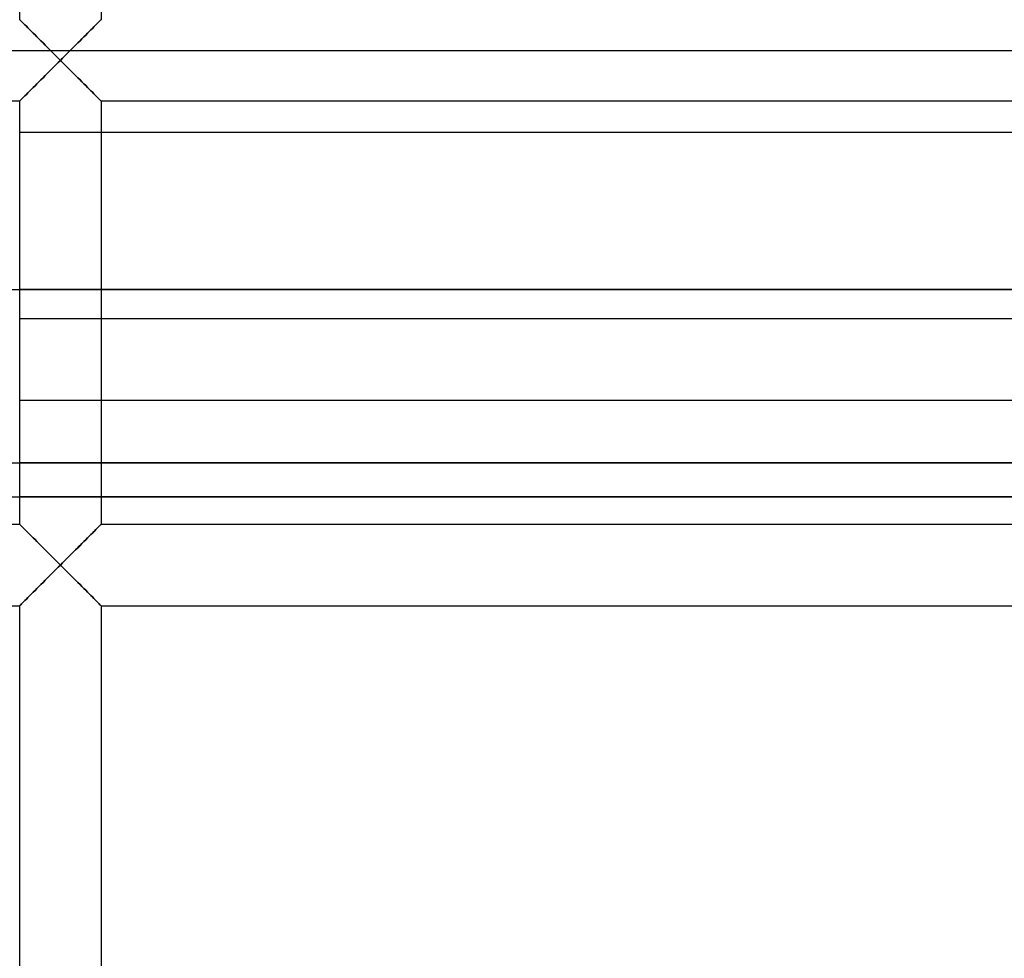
# Model space of a CAD drawing. Header units: millimetres. Extents: x -250 to 250, y -102 to 110.
# Tile 14 of 22: x -1 to 27, y 32 to 59. Entities that reach past the tile are written whole.
import ezdxf

# ---------------------------------------------------------------- set-up
doc = ezdxf.new("R2010")
doc.units = ezdxf.units.MM
doc.layers.add('HIDDEN', color=7, linetype='Continuous')
doc.layers.add('THICK', color=7, linetype='Continuous')

msp = doc.modelspace()

# ---------------------------------------------------------------- linework, layer by layer
at = {"layer": 'HIDDEN'}
for p, q in [((-1.157, 58.757), (-1.16, 58.76)), ((-1.16, 58.76), (-1.16, 58.76)), ((-1.16, 58.76), (-1.16, 58.76)), ((-1.16, 58.76), (-1.16, 58.76)), ((-1.16, 58.76), (-1.16, 58.76)), ((-1.16, 58.76), (-1.16, 58.76)), ((-1.16, 58.76), (-1.16, 58.76)), ((-1.16, 58.76), (-1.156, 58.757)), ((-1.156, 58.757), (-1.16, 58.76)), ((-1.16, 58.76), (-1.16, 58.76)), ((-1.16, 58.76), (-1.16, 58.76)), ((-1.16, 58.76), (-1.16, 58.76)), ((-1.16, 58.76), (-1.16, 58.76)), ((-1.16, 58.76), (-1.16, 58.76)), ((-1.16, 58.76), (-1.16, 58.76)), ((-1.148, 58.748), (-1.157, 58.757)), ((-1.156, 58.757), (-1.146, 58.747)), ((-1.146, 58.747), (-1.156, 58.757)), ((-1.134, 58.734), (-1.148, 58.748)), ((-1.146, 58.747), (-1.13, 58.731)), ((-1.13, 58.731), (-1.146, 58.747)), ((-1.115, 58.714), (-1.134, 58.734)), ((-1.13, 58.731), (-1.108, 58.708)), ((-1.108, 58.708), (-1.13, 58.731)), ((-1.091, 58.69), (-1.115, 58.714)), ((-1.108, 58.708), (-1.08, 58.681)), ((-1.08, 58.681), (-1.108, 58.708)), ((1.08, 58.681), (1.108, 58.708)), ((1.108, 58.708), (1.08, 58.681)), ((1.115, 58.714), (1.091, 58.69)), ((1.108, 58.708), (1.13, 58.731)), ((1.13, 58.731), (1.108, 58.708)), ((1.134, 58.734), (1.115, 58.714)), ((1.13, 58.731), (1.146, 58.747)), ((1.146, 58.747), (1.13, 58.731)), ((1.148, 58.748), (1.134, 58.734)), ((1.146, 58.747), (1.156, 58.757)), ((1.156, 58.757), (1.146, 58.747)), ((1.157, 58.757), (1.148, 58.748)), ((1.156, 58.757), (1.16, 58.76)), ((1.16, 58.76), (1.156, 58.757)), ((1.16, 58.76), (1.157, 58.757)), ((1.16, 58.76), (1.16, 58.76)), ((1.16, 58.76), (1.16, 58.76)), ((1.16, 58.76), (1.16, 58.76)), ((1.16, 58.76), (1.16, 58.76)), ((1.16, 58.76), (1.16, 58.76)), ((1.16, 58.76), (1.16, 58.76)), ((1.16, 58.76), (1.16, 58.76)), ((1.16, 58.76), (1.16, 58.76)), ((1.16, 58.76), (1.16, 58.76)), ((1.16, 58.76), (1.16, 58.76)), ((1.16, 58.76), (1.16, 58.76)), ((1.16, 58.76), (1.16, 58.76)), ((-1.062, 58.661), (-1.091, 58.69)), ((-1.08, 58.681), (-1.047, 58.648)), ((-1.047, 58.648), (-1.08, 58.681)), ((-1.03, 58.629), (-1.062, 58.661)), ((-1.047, 58.648), (-1.01, 58.612)), ((-1.01, 58.612), (-1.047, 58.648)), ((-0.994, 58.593), (-1.03, 58.629)), ((-1.01, 58.612), (-0.97, 58.571)), ((-0.97, 58.571), (-1.01, 58.612)), ((-0.955, 58.553), (-0.994, 58.593)), ((-0.97, 58.571), (-0.925, 58.527)), ((-0.925, 58.527), (-0.97, 58.571)), ((-0.913, 58.511), (-0.955, 58.553)), ((-0.925, 58.527), (-0.878, 58.48)), ((-0.878, 58.48), (-0.925, 58.527)), ((-0.868, 58.467), (-0.913, 58.511)), ((-0.878, 58.48), (-0.829, 58.43)), ((-0.829, 58.43), (-0.878, 58.48)), ((-0.822, 58.42), (-0.868, 58.467)), ((-0.829, 58.43), (-0.777, 58.378)), ((-0.777, 58.378), (-0.829, 58.43)), ((-0.773, 58.372), (-0.822, 58.42)), ((0.822, 58.42), (0.773, 58.372)), ((0.777, 58.378), (0.829, 58.43)), ((0.829, 58.43), (0.777, 58.378)), ((0.868, 58.467), (0.822, 58.42)), ((0.829, 58.43), (0.878, 58.48)), ((0.878, 58.48), (0.829, 58.43)), ((0.913, 58.511), (0.868, 58.467)), ((0.878, 58.48), (0.925, 58.527)), ((0.925, 58.527), (0.878, 58.48)), ((0.955, 58.553), (0.913, 58.511)), ((0.925, 58.527), (0.97, 58.571)), ((0.97, 58.571), (0.925, 58.527)), ((0.994, 58.593), (0.955, 58.553)), ((0.97, 58.571), (1.01, 58.612)), ((1.01, 58.612), (0.97, 58.571)), ((1.03, 58.629), (0.994, 58.593)), ((1.01, 58.612), (1.047, 58.648)), ((1.047, 58.648), (1.01, 58.612)), ((1.062, 58.661), (1.03, 58.629)), ((1.047, 58.648), (1.08, 58.681)), ((1.08, 58.681), (1.047, 58.648)), ((1.091, 58.69), (1.062, 58.661)), ((-0.777, 58.378), (-0.723, 58.325)), ((-0.723, 58.325), (-0.777, 58.378)), ((-0.723, 58.321), (-0.773, 58.372)), ((-0.723, 58.325), (-0.668, 58.269)), ((-0.668, 58.269), (-0.723, 58.325)), ((-0.671, 58.269), (-0.723, 58.321)), ((-0.617, 58.215), (-0.671, 58.269)), ((-0.668, 58.269), (-0.611, 58.212)), ((-0.611, 58.212), (-0.668, 58.269)), ((-0.561, 58.16), (-0.617, 58.215)), ((-0.611, 58.212), (-0.553, 58.154)), ((-0.553, 58.154), (-0.611, 58.212)), ((-0.503, 58.102), (-0.561, 58.16)), ((-0.553, 58.154), (-0.494, 58.095)), ((-0.494, 58.095), (-0.553, 58.154)), ((0.494, 58.095), (0.553, 58.154)), ((0.553, 58.154), (0.494, 58.095)), ((0.561, 58.16), (0.503, 58.102)), ((0.553, 58.154), (0.611, 58.212)), ((0.611, 58.212), (0.553, 58.154)), ((0.617, 58.215), (0.561, 58.16)), ((0.611, 58.212), (0.668, 58.269)), ((0.668, 58.269), (0.611, 58.212)), ((0.671, 58.269), (0.617, 58.215)), ((0.668, 58.269), (0.723, 58.325)), ((0.723, 58.325), (0.668, 58.269)), ((0.723, 58.321), (0.671, 58.269)), ((0.723, 58.325), (0.777, 58.378)), ((0.777, 58.378), (0.723, 58.325)), ((0.773, 58.372), (0.723, 58.321)), ((65.867, 57.867), (-65.867, 57.867)), ((-0.444, 58.043), (-0.503, 58.102)), ((-0.494, 58.095), (-0.434, 58.035)), ((-0.434, 58.035), (-0.494, 58.095)), ((-0.383, 57.982), (-0.444, 58.043)), ((-0.434, 58.035), (-0.373, 57.974)), ((-0.373, 57.974), (-0.434, 58.035)), ((-0.321, 57.921), (-0.383, 57.982)), ((-0.373, 57.974), (-0.312, 57.912)), ((-0.312, 57.912), (-0.373, 57.974)), ((-0.258, 57.858), (-0.321, 57.921)), ((-0.312, 57.912), (-0.25, 57.851)), ((-0.25, 57.851), (-0.312, 57.912)), ((-0.194, 57.794), (-0.258, 57.858)), ((0.258, 57.858), (0.194, 57.794)), ((0.25, 57.851), (0.312, 57.912)), ((0.312, 57.912), (0.25, 57.851)), ((0.321, 57.921), (0.258, 57.858)), ((0.312, 57.912), (0.373, 57.974)), ((0.373, 57.974), (0.312, 57.912)), ((0.383, 57.982), (0.321, 57.921)), ((0.373, 57.974), (0.434, 58.035)), ((0.434, 58.035), (0.373, 57.974)), ((0.444, 58.043), (0.383, 57.982)), ((0.434, 58.035), (0.494, 58.095)), ((0.494, 58.095), (0.434, 58.035)), ((0.503, 58.102), (0.444, 58.043)), ((-0.25, 57.851), (-0.188, 57.788)), ((-0.188, 57.788), (-0.25, 57.851)), ((-0.13, 57.729), (-0.194, 57.794)), ((-0.188, 57.788), (-0.125, 57.726)), ((-0.125, 57.726), (-0.188, 57.788)), ((-0.065, 57.665), (-0.13, 57.729)), ((-0.125, 57.726), (-0.063, 57.663)), ((-0.063, 57.663), (-0.125, 57.726)), ((0, 57.6), (-0.065, 57.665)), ((-0.065, 57.535), (0, 57.6)), ((-0.063, 57.663), (0, 57.6)), ((0, 57.6), (-0.063, 57.663)), ((0, 57.6), (-0.063, 57.537)), ((-0.063, 57.537), (0, 57.6)), ((0.065, 57.665), (0, 57.6)), ((0, 57.6), (0.063, 57.663)), ((0.063, 57.663), (0, 57.6)), ((0, 57.6), (0.065, 57.535)), ((0.063, 57.537), (0, 57.6)), ((0, 57.6), (0.063, 57.537)), ((0.063, 57.663), (0.125, 57.726)), ((0.125, 57.726), (0.063, 57.663)), ((0.13, 57.729), (0.065, 57.665)), ((0.125, 57.726), (0.188, 57.788)), ((0.188, 57.788), (0.125, 57.726)), ((0.194, 57.794), (0.13, 57.729)), ((0.188, 57.788), (0.25, 57.851)), ((0.25, 57.851), (0.188, 57.788)), ((-0.321, 57.279), (-0.258, 57.342)), ((-0.25, 57.349), (-0.312, 57.288)), ((-0.312, 57.288), (-0.25, 57.349)), ((-0.258, 57.342), (-0.194, 57.406)), ((-0.188, 57.412), (-0.25, 57.349)), ((-0.25, 57.349), (-0.188, 57.412)), ((-0.194, 57.406), (-0.13, 57.471)), ((-0.125, 57.474), (-0.188, 57.412)), ((-0.188, 57.412), (-0.125, 57.474)), ((-0.13, 57.471), (-0.065, 57.535)), ((-0.063, 57.537), (-0.125, 57.474)), ((-0.125, 57.474), (-0.063, 57.537)), ((0.125, 57.474), (0.063, 57.537)), ((0.063, 57.537), (0.125, 57.474)), ((0.065, 57.535), (0.13, 57.471)), ((0.188, 57.412), (0.125, 57.474)), ((0.125, 57.474), (0.188, 57.412)), ((0.13, 57.471), (0.194, 57.406)), ((0.25, 57.349), (0.188, 57.412)), ((0.188, 57.412), (0.25, 57.349)), ((0.194, 57.406), (0.258, 57.342)), ((0.312, 57.288), (0.25, 57.349)), ((0.25, 57.349), (0.312, 57.288)), ((0.258, 57.342), (0.321, 57.279)), ((-0.617, 56.985), (-0.561, 57.04)), ((-0.553, 57.046), (-0.611, 56.988)), ((-0.611, 56.988), (-0.553, 57.046)), ((-0.561, 57.04), (-0.503, 57.098)), ((-0.494, 57.105), (-0.553, 57.046)), ((-0.553, 57.046), (-0.494, 57.105)), ((-0.503, 57.098), (-0.444, 57.157)), ((-0.434, 57.165), (-0.494, 57.105)), ((-0.494, 57.105), (-0.434, 57.165)), ((-0.444, 57.157), (-0.383, 57.218)), ((-0.373, 57.226), (-0.434, 57.165)), ((-0.434, 57.165), (-0.373, 57.226)), ((-0.383, 57.218), (-0.321, 57.279)), ((-0.312, 57.288), (-0.373, 57.226)), ((-0.373, 57.226), (-0.312, 57.288)), ((0.373, 57.226), (0.312, 57.288)), ((0.312, 57.288), (0.373, 57.226)), ((0.321, 57.279), (0.383, 57.218)), ((0.434, 57.165), (0.373, 57.226)), ((0.373, 57.226), (0.434, 57.165)), ((0.383, 57.218), (0.444, 57.157)), ((0.494, 57.105), (0.434, 57.165)), ((0.434, 57.165), (0.494, 57.105)), ((0.444, 57.157), (0.503, 57.098)), ((0.553, 57.046), (0.494, 57.105)), ((0.494, 57.105), (0.553, 57.046)), ((0.503, 57.098), (0.561, 57.04)), ((0.611, 56.988), (0.553, 57.046)), ((0.553, 57.046), (0.611, 56.988)), ((0.561, 57.04), (0.617, 56.985)), ((-0.913, 56.689), (-0.868, 56.733)), ((-0.829, 56.77), (-0.878, 56.72)), ((-0.878, 56.72), (-0.829, 56.77)), ((-0.868, 56.733), (-0.822, 56.78)), ((-0.777, 56.822), (-0.829, 56.77)), ((-0.829, 56.77), (-0.777, 56.822)), ((-0.822, 56.78), (-0.773, 56.828)), ((-0.723, 56.875), (-0.777, 56.822)), ((-0.777, 56.822), (-0.723, 56.875)), ((-0.773, 56.828), (-0.723, 56.879)), ((-0.723, 56.879), (-0.671, 56.931)), ((-0.668, 56.931), (-0.723, 56.875)), ((-0.723, 56.875), (-0.668, 56.931)), ((-0.671, 56.931), (-0.617, 56.985)), ((-0.611, 56.988), (-0.668, 56.931)), ((-0.668, 56.931), (-0.611, 56.988)), ((0.668, 56.931), (0.611, 56.988)), ((0.611, 56.988), (0.668, 56.931)), ((0.617, 56.985), (0.671, 56.931)), ((0.723, 56.875), (0.668, 56.931)), ((0.668, 56.931), (0.723, 56.875)), ((0.671, 56.931), (0.723, 56.879)), ((0.723, 56.879), (0.773, 56.828)), ((0.777, 56.822), (0.723, 56.875)), ((0.723, 56.875), (0.777, 56.822)), ((0.773, 56.828), (0.822, 56.78)), ((0.829, 56.77), (0.777, 56.822)), ((0.777, 56.822), (0.829, 56.77)), ((0.822, 56.78), (0.868, 56.733)), ((0.878, 56.72), (0.829, 56.77)), ((0.829, 56.77), (0.878, 56.72)), ((0.868, 56.733), (0.913, 56.689)), ((-1.157, 56.443), (-1.148, 56.452)), ((-1.146, 56.453), (-1.156, 56.443)), ((-1.156, 56.443), (-1.146, 56.453)), ((-1.148, 56.452), (-1.134, 56.466)), ((-1.13, 56.469), (-1.146, 56.453)), ((-1.146, 56.453), (-1.13, 56.469)), ((-1.134, 56.466), (-1.115, 56.486)), ((-1.108, 56.492), (-1.13, 56.469)), ((-1.13, 56.469), (-1.108, 56.492)), ((-1.115, 56.486), (-1.091, 56.51)), ((-1.08, 56.519), (-1.108, 56.492)), ((-1.108, 56.492), (-1.08, 56.519)), ((-1.091, 56.51), (-1.062, 56.539)), ((-1.047, 56.552), (-1.08, 56.519)), ((-1.08, 56.519), (-1.047, 56.552)), ((-1.062, 56.539), (-1.03, 56.571)), ((-1.01, 56.588), (-1.047, 56.552)), ((-1.047, 56.552), (-1.01, 56.588)), ((-1.03, 56.571), (-0.994, 56.607)), ((-0.97, 56.629), (-1.01, 56.588)), ((-1.01, 56.588), (-0.97, 56.629)), ((-0.994, 56.607), (-0.955, 56.647)), ((-0.925, 56.673), (-0.97, 56.629)), ((-0.97, 56.629), (-0.925, 56.673)), ((-0.955, 56.647), (-0.913, 56.689)), ((-0.878, 56.72), (-0.925, 56.673)), ((-0.925, 56.673), (-0.878, 56.72)), ((0.925, 56.673), (0.878, 56.72)), ((0.878, 56.72), (0.925, 56.673)), ((0.913, 56.689), (0.955, 56.647)), ((0.97, 56.629), (0.925, 56.673)), ((0.925, 56.673), (0.97, 56.629)), ((0.955, 56.647), (0.994, 56.607)), ((1.01, 56.588), (0.97, 56.629)), ((0.97, 56.629), (1.01, 56.588)), ((0.994, 56.607), (1.03, 56.571)), ((1.047, 56.552), (1.01, 56.588)), ((1.01, 56.588), (1.047, 56.552)), ((1.03, 56.571), (1.062, 56.539)), ((1.08, 56.519), (1.047, 56.552)), ((1.047, 56.552), (1.08, 56.519)), ((1.062, 56.539), (1.091, 56.51)), ((1.108, 56.492), (1.08, 56.519)), ((1.08, 56.519), (1.108, 56.492)), ((1.091, 56.51), (1.115, 56.486)), ((1.13, 56.469), (1.108, 56.492)), ((1.108, 56.492), (1.13, 56.469)), ((1.115, 56.486), (1.134, 56.466)), ((1.146, 56.453), (1.13, 56.469)), ((1.13, 56.469), (1.146, 56.453)), ((1.134, 56.466), (1.148, 56.452)), ((1.156, 56.443), (1.146, 56.453)), ((1.146, 56.453), (1.156, 56.443)), ((1.148, 56.452), (1.157, 56.443)), ((-1.16, 56.44), (-1.157, 56.443)), ((-1.156, 56.443), (-1.16, 56.44)), ((-1.16, 56.44), (-1.156, 56.443)), ((-1.16, 56.44), (-1.16, 56.44)), ((-1.16, 56.44), (-1.16, 56.44)), ((-1.16, 56.44), (-1.16, 56.44)), ((-1.16, 56.44), (-1.16, 56.44)), ((-1.16, 56.44), (-1.16, 56.44)), ((-1.16, 56.44), (-1.16, 56.44)), ((-1.16, 56.44), (-1.16, 56.44)), ((-1.16, 56.44), (-1.16, 56.44)), ((-1.16, 56.44), (-1.16, 56.44)), ((-1.16, 56.44), (-1.16, 56.44)), ((-1.16, 56.44), (-1.16, 56.44)), ((-1.16, 56.44), (-1.16, 56.44)), ((1.16, 56.44), (1.156, 56.443)), ((1.156, 56.443), (1.16, 56.44)), ((1.157, 56.443), (1.16, 56.44)), ((1.16, 56.44), (1.16, 56.44)), ((1.16, 56.44), (1.16, 56.44)), ((1.16, 56.44), (1.16, 56.44)), ((1.16, 56.44), (1.16, 56.44)), ((1.16, 56.44), (1.16, 56.44)), ((1.16, 56.44), (1.16, 56.44)), ((1.16, 56.44), (1.16, 56.44)), ((1.16, 56.44), (1.16, 56.44)), ((1.16, 56.44), (1.16, 56.44)), ((1.16, 56.44), (1.16, 56.44)), ((1.16, 56.44), (1.16, 56.44)), ((1.16, 56.44), (1.16, 56.44)), ((-1.16, 55.547), (1.16, 55.547)), ((-29.358, 51.06), (0, 51.06)), ((0, 51.06), (-1.16, 51.06)), ((1.16, 51.06), (0, 51.06)), ((0, 51.06), (29.358, 51.06)), ((1.16, 50.22), (-1.16, 50.22)), ((-1.16, 47.9), (1.16, 47.9)), ((-47.057, 46.117), (0, 46.117)), ((0, 46.117), (-1.16, 46.117)), ((0, 46.117), (47.057, 46.117)), ((1.16, 46.117), (0, 46.117)), ((-47.306, 45.143), (0, 45.143)), ((0, 45.143), (-1.16, 45.143)), ((1.16, 45.143), (0, 45.143)), ((0, 45.143), (47.306, 45.143)), ((-1.157, 44.357), (-1.16, 44.36)), ((-1.156, 44.357), (-1.16, 44.36)), ((-1.16, 44.36), (-1.16, 44.36)), ((-1.16, 44.36), (-1.16, 44.36)), ((-1.16, 44.36), (-1.16, 44.36)), ((-1.16, 44.36), (-1.16, 44.36)), ((-1.16, 44.36), (-1.16, 44.36)), ((-1.16, 44.36), (-1.16, 44.36)), ((-1.16, 44.36), (-1.16, 44.36)), ((-1.16, 44.36), (-1.16, 44.36)), ((-1.16, 44.36), (-1.16, 44.36)), ((-1.16, 44.36), (-1.16, 44.36)), ((-1.16, 44.36), (-1.16, 44.36)), ((-1.16, 44.36), (-1.16, 44.36)), ((-1.16, 44.36), (-1.156, 44.357)), ((-1.148, 44.348), (-1.157, 44.357)), ((-1.146, 44.347), (-1.156, 44.357)), ((-1.156, 44.357), (-1.146, 44.347)), ((-1.134, 44.334), (-1.148, 44.348)), ((-1.13, 44.331), (-1.146, 44.347)), ((-1.146, 44.347), (-1.13, 44.331)), ((-1.115, 44.314), (-1.134, 44.334)), ((-1.108, 44.308), (-1.13, 44.331)), ((-1.13, 44.331), (-1.108, 44.308)), ((-1.091, 44.29), (-1.115, 44.314)), ((-1.08, 44.281), (-1.108, 44.308)), ((-1.108, 44.308), (-1.08, 44.281)), ((-1.062, 44.261), (-1.091, 44.29)), ((-1.047, 44.248), (-1.08, 44.281)), ((-1.08, 44.281), (-1.047, 44.248)), ((-1.03, 44.229), (-1.062, 44.261)), ((-1.01, 44.212), (-1.047, 44.248)), ((-1.047, 44.248), (-1.01, 44.212)), ((-0.994, 44.193), (-1.03, 44.229)), ((-0.97, 44.171), (-1.01, 44.212)), ((-1.01, 44.212), (-0.97, 44.171)), ((-0.955, 44.153), (-0.994, 44.193)), ((-0.925, 44.127), (-0.97, 44.171)), ((-0.97, 44.171), (-0.925, 44.127)), ((-0.913, 44.111), (-0.955, 44.153)), ((-0.878, 44.08), (-0.925, 44.127)), ((-0.925, 44.127), (-0.878, 44.08)), ((-0.868, 44.067), (-0.913, 44.111)), ((0.913, 44.111), (0.868, 44.067)), ((0.925, 44.127), (0.878, 44.08)), ((0.878, 44.08), (0.925, 44.127)), ((0.955, 44.153), (0.913, 44.111)), ((0.97, 44.171), (0.925, 44.127)), ((0.925, 44.127), (0.97, 44.171)), ((0.994, 44.193), (0.955, 44.153)), ((1.01, 44.212), (0.97, 44.171)), ((0.97, 44.171), (1.01, 44.212)), ((1.03, 44.229), (0.994, 44.193)), ((1.047, 44.248), (1.01, 44.212)), ((1.01, 44.212), (1.047, 44.248)), ((1.062, 44.261), (1.03, 44.229)), ((1.08, 44.281), (1.047, 44.248)), ((1.047, 44.248), (1.08, 44.281)), ((1.091, 44.29), (1.062, 44.261)), ((1.108, 44.308), (1.08, 44.281)), ((1.08, 44.281), (1.108, 44.308)), ((1.115, 44.314), (1.091, 44.29)), ((1.13, 44.331), (1.108, 44.308)), ((1.108, 44.308), (1.13, 44.331)), ((1.134, 44.334), (1.115, 44.314)), ((1.146, 44.347), (1.13, 44.331)), ((1.13, 44.331), (1.146, 44.347)), ((1.148, 44.348), (1.134, 44.334)), ((1.156, 44.357), (1.146, 44.347)), ((1.146, 44.347), (1.156, 44.357)), ((1.157, 44.357), (1.148, 44.348)), ((1.16, 44.36), (1.156, 44.357)), ((1.156, 44.357), (1.16, 44.36)), ((1.16, 44.36), (1.157, 44.357)), ((1.16, 44.36), (1.16, 44.36)), ((1.16, 44.36), (1.16, 44.36)), ((1.16, 44.36), (1.16, 44.36)), ((1.16, 44.36), (1.16, 44.36)), ((1.16, 44.36), (1.16, 44.36)), ((1.16, 44.36), (1.16, 44.36)), ((1.16, 44.36), (1.16, 44.36)), ((1.16, 44.36), (1.16, 44.36)), ((1.16, 44.36), (1.16, 44.36)), ((1.16, 44.36), (1.16, 44.36)), ((1.16, 44.36), (1.16, 44.36)), ((1.16, 44.36), (1.16, 44.36)), ((-0.829, 44.03), (-0.878, 44.08)), ((-0.878, 44.08), (-0.829, 44.03)), ((-0.822, 44.02), (-0.868, 44.067)), ((-0.777, 43.978), (-0.829, 44.03)), ((-0.829, 44.03), (-0.777, 43.978)), ((-0.773, 43.972), (-0.822, 44.02)), ((-0.723, 43.925), (-0.777, 43.978)), ((-0.777, 43.978), (-0.723, 43.925)), ((-0.723, 43.921), (-0.773, 43.972)), ((-0.668, 43.869), (-0.723, 43.925)), ((-0.723, 43.925), (-0.668, 43.869)), ((-0.671, 43.869), (-0.723, 43.921)), ((-0.617, 43.815), (-0.671, 43.869)), ((-0.611, 43.812), (-0.668, 43.869)), ((-0.668, 43.869), (-0.611, 43.812)), ((-0.561, 43.76), (-0.617, 43.815)), ((-0.553, 43.754), (-0.611, 43.812)), ((-0.611, 43.812), (-0.553, 43.754)), ((0.611, 43.812), (0.553, 43.754)), ((0.553, 43.754), (0.611, 43.812)), ((0.617, 43.815), (0.561, 43.76)), ((0.668, 43.869), (0.611, 43.812)), ((0.611, 43.812), (0.668, 43.869)), ((0.671, 43.869), (0.617, 43.815)), ((0.723, 43.925), (0.668, 43.869)), ((0.668, 43.869), (0.723, 43.925)), ((0.723, 43.921), (0.671, 43.869)), ((0.777, 43.978), (0.723, 43.925)), ((0.723, 43.925), (0.777, 43.978)), ((0.773, 43.972), (0.723, 43.921)), ((0.822, 44.02), (0.773, 43.972)), ((0.829, 44.03), (0.777, 43.978)), ((0.777, 43.978), (0.829, 44.03)), ((0.868, 44.067), (0.822, 44.02)), ((0.878, 44.08), (0.829, 44.03)), ((0.829, 44.03), (0.878, 44.08)), ((-0.503, 43.702), (-0.561, 43.76)), ((-0.494, 43.695), (-0.553, 43.754)), ((-0.553, 43.754), (-0.494, 43.695)), ((-0.444, 43.643), (-0.503, 43.702)), ((-0.434, 43.635), (-0.494, 43.695)), ((-0.494, 43.695), (-0.434, 43.635)), ((-0.383, 43.582), (-0.444, 43.643)), ((-0.373, 43.574), (-0.434, 43.635)), ((-0.434, 43.635), (-0.373, 43.574)), ((-0.321, 43.521), (-0.383, 43.582)), ((-0.312, 43.512), (-0.373, 43.574)), ((-0.373, 43.574), (-0.312, 43.512)), ((0.373, 43.574), (0.312, 43.512)), ((0.312, 43.512), (0.373, 43.574)), ((0.383, 43.582), (0.321, 43.521)), ((0.434, 43.635), (0.373, 43.574)), ((0.373, 43.574), (0.434, 43.635)), ((0.444, 43.643), (0.383, 43.582)), ((0.494, 43.695), (0.434, 43.635)), ((0.434, 43.635), (0.494, 43.695)), ((0.503, 43.702), (0.444, 43.643)), ((0.553, 43.754), (0.494, 43.695)), ((0.494, 43.695), (0.553, 43.754)), ((0.561, 43.76), (0.503, 43.702)), ((-0.258, 43.458), (-0.321, 43.521)), ((-0.25, 43.451), (-0.312, 43.512)), ((-0.312, 43.512), (-0.25, 43.451)), ((-0.194, 43.394), (-0.258, 43.458)), ((-0.188, 43.388), (-0.25, 43.451)), ((-0.25, 43.451), (-0.188, 43.388)), ((-0.13, 43.329), (-0.194, 43.394)), ((-0.125, 43.326), (-0.188, 43.388)), ((-0.188, 43.388), (-0.125, 43.326)), ((-0.065, 43.265), (-0.13, 43.329)), ((-0.063, 43.263), (-0.125, 43.326)), ((-0.125, 43.326), (-0.063, 43.263)), ((0, 43.2), (-0.065, 43.265)), ((0, 43.2), (-0.063, 43.263)), ((-0.063, 43.263), (0, 43.2)), ((0.065, 43.265), (0, 43.2)), ((0.063, 43.263), (0, 43.2)), ((0, 43.2), (0.063, 43.263)), ((0.125, 43.326), (0.063, 43.263)), ((0.063, 43.263), (0.125, 43.326)), ((0.13, 43.329), (0.065, 43.265)), ((0.188, 43.388), (0.125, 43.326)), ((0.125, 43.326), (0.188, 43.388)), ((0.194, 43.394), (0.13, 43.329)), ((0.25, 43.451), (0.188, 43.388)), ((0.188, 43.388), (0.25, 43.451)), ((0.258, 43.458), (0.194, 43.394)), ((0.312, 43.512), (0.25, 43.451)), ((0.25, 43.451), (0.312, 43.512)), ((0.321, 43.521), (0.258, 43.458)), ((-0.258, 42.942), (-0.194, 43.006)), ((-0.188, 43.012), (-0.25, 42.949)), ((-0.25, 42.949), (-0.188, 43.012)), ((-0.194, 43.006), (-0.13, 43.071)), ((-0.125, 43.074), (-0.188, 43.012)), ((-0.188, 43.012), (-0.125, 43.074)), ((-0.13, 43.071), (-0.065, 43.135)), ((-0.063, 43.137), (-0.125, 43.074)), ((-0.125, 43.074), (-0.063, 43.137)), ((-0.065, 43.135), (0, 43.2)), ((0, 43.2), (-0.063, 43.137)), ((-0.063, 43.137), (0, 43.2)), ((0, 43.2), (0.065, 43.135)), ((0.063, 43.137), (0, 43.2)), ((0, 43.2), (0.063, 43.137)), ((0.125, 43.074), (0.063, 43.137)), ((0.063, 43.137), (0.125, 43.074)), ((0.065, 43.135), (0.13, 43.071)), ((0.188, 43.012), (0.125, 43.074)), ((0.125, 43.074), (0.188, 43.012)), ((0.13, 43.071), (0.194, 43.006)), ((0.25, 42.949), (0.188, 43.012)), ((0.188, 43.012), (0.25, 42.949)), ((0.194, 43.006), (0.258, 42.942)), ((-0.561, 42.64), (-0.503, 42.698)), ((-0.494, 42.705), (-0.553, 42.646)), ((-0.553, 42.646), (-0.494, 42.705)), ((-0.503, 42.698), (-0.444, 42.757)), ((-0.434, 42.765), (-0.494, 42.705)), ((-0.494, 42.705), (-0.434, 42.765)), ((-0.444, 42.757), (-0.383, 42.818)), ((-0.373, 42.826), (-0.434, 42.765)), ((-0.434, 42.765), (-0.373, 42.826)), ((-0.383, 42.818), (-0.321, 42.879)), ((-0.312, 42.888), (-0.373, 42.826)), ((-0.373, 42.826), (-0.312, 42.888)), ((-0.321, 42.879), (-0.258, 42.942)), ((-0.25, 42.949), (-0.312, 42.888)), ((-0.312, 42.888), (-0.25, 42.949)), ((0.312, 42.888), (0.25, 42.949)), ((0.25, 42.949), (0.312, 42.888)), ((0.258, 42.942), (0.321, 42.879)), ((0.373, 42.826), (0.312, 42.888)), ((0.312, 42.888), (0.373, 42.826)), ((0.321, 42.879), (0.383, 42.818)), ((0.434, 42.765), (0.373, 42.826)), ((0.373, 42.826), (0.434, 42.765)), ((0.383, 42.818), (0.444, 42.757)), ((0.494, 42.705), (0.434, 42.765)), ((0.434, 42.765), (0.494, 42.705)), ((0.444, 42.757), (0.503, 42.698)), ((0.553, 42.646), (0.494, 42.705)), ((0.494, 42.705), (0.553, 42.646)), ((0.503, 42.698), (0.561, 42.64)), ((-0.777, 42.422), (-0.829, 42.37)), ((-0.829, 42.37), (-0.777, 42.422)), ((-0.822, 42.38), (-0.773, 42.428)), ((-0.723, 42.475), (-0.777, 42.422)), ((-0.777, 42.422), (-0.723, 42.475)), ((-0.773, 42.428), (-0.723, 42.479)), ((-0.723, 42.479), (-0.671, 42.531)), ((-0.668, 42.531), (-0.723, 42.475)), ((-0.723, 42.475), (-0.668, 42.531)), ((-0.671, 42.531), (-0.617, 42.585)), ((-0.611, 42.588), (-0.668, 42.531)), ((-0.668, 42.531), (-0.611, 42.588)), ((-0.617, 42.585), (-0.561, 42.64)), ((-0.553, 42.646), (-0.611, 42.588)), ((-0.611, 42.588), (-0.553, 42.646)), ((0.611, 42.588), (0.553, 42.646)), ((0.553, 42.646), (0.611, 42.588)), ((0.561, 42.64), (0.617, 42.585)), ((0.668, 42.531), (0.611, 42.588)), ((0.611, 42.588), (0.668, 42.531)), ((0.617, 42.585), (0.671, 42.531)), ((0.723, 42.475), (0.668, 42.531)), ((0.668, 42.531), (0.723, 42.475)), ((0.671, 42.531), (0.723, 42.479)), ((0.723, 42.479), (0.773, 42.428)), ((0.777, 42.422), (0.723, 42.475)), ((0.723, 42.475), (0.777, 42.422)), ((0.773, 42.428), (0.822, 42.38)), ((0.829, 42.37), (0.777, 42.422)), ((0.777, 42.422), (0.829, 42.37)), ((-1.091, 42.11), (-1.062, 42.139)), ((-1.047, 42.152), (-1.08, 42.119)), ((-1.08, 42.119), (-1.047, 42.152)), ((-1.062, 42.139), (-1.03, 42.171)), ((-1.01, 42.188), (-1.047, 42.152)), ((-1.047, 42.152), (-1.01, 42.188)), ((-1.03, 42.171), (-0.994, 42.207)), ((-0.97, 42.229), (-1.01, 42.188)), ((-1.01, 42.188), (-0.97, 42.229)), ((-0.994, 42.207), (-0.955, 42.247)), ((-0.925, 42.273), (-0.97, 42.229)), ((-0.97, 42.229), (-0.925, 42.273)), ((-0.955, 42.247), (-0.913, 42.289)), ((-0.878, 42.32), (-0.925, 42.273)), ((-0.925, 42.273), (-0.878, 42.32)), ((-0.913, 42.289), (-0.868, 42.333)), ((-0.829, 42.37), (-0.878, 42.32)), ((-0.878, 42.32), (-0.829, 42.37)), ((-0.868, 42.333), (-0.822, 42.38)), ((0.822, 42.38), (0.868, 42.333)), ((0.878, 42.32), (0.829, 42.37)), ((0.829, 42.37), (0.878, 42.32)), ((0.868, 42.333), (0.913, 42.289)), ((0.925, 42.273), (0.878, 42.32)), ((0.878, 42.32), (0.925, 42.273)), ((0.913, 42.289), (0.955, 42.247)), ((0.97, 42.229), (0.925, 42.273)), ((0.925, 42.273), (0.97, 42.229)), ((0.955, 42.247), (0.994, 42.207)), ((1.01, 42.188), (0.97, 42.229)), ((0.97, 42.229), (1.01, 42.188)), ((0.994, 42.207), (1.03, 42.171)), ((1.047, 42.152), (1.01, 42.188)), ((1.01, 42.188), (1.047, 42.152)), ((1.03, 42.171), (1.062, 42.139)), ((1.08, 42.119), (1.047, 42.152)), ((1.047, 42.152), (1.08, 42.119)), ((1.062, 42.139), (1.091, 42.11)), ((-1.16, 42.04), (-1.157, 42.043)), ((-1.156, 42.043), (-1.16, 42.04)), ((-1.16, 42.04), (-1.156, 42.043)), ((-1.16, 42.04), (-1.16, 42.04)), ((-1.16, 42.04), (-1.16, 42.04)), ((-1.16, 42.04), (-1.16, 42.04)), ((-1.16, 42.04), (-1.16, 42.04)), ((-1.16, 42.04), (-1.16, 42.04)), ((-1.16, 42.04), (-1.16, 42.04)), ((-1.16, 42.04), (-1.16, 42.04)), ((-1.16, 42.04), (-1.16, 42.04)), ((-1.16, 42.04), (-1.16, 42.04)), ((-1.16, 42.04), (-1.16, 42.04)), ((-1.16, 42.04), (-1.16, 42.04)), ((-1.16, 42.04), (-1.16, 42.04)), ((-1.157, 42.043), (-1.148, 42.052)), ((-1.146, 42.053), (-1.156, 42.043)), ((-1.156, 42.043), (-1.146, 42.053)), ((-1.148, 42.052), (-1.134, 42.066)), ((-1.13, 42.069), (-1.146, 42.053)), ((-1.146, 42.053), (-1.13, 42.069)), ((-1.134, 42.066), (-1.115, 42.086)), ((-1.108, 42.092), (-1.13, 42.069)), ((-1.13, 42.069), (-1.108, 42.092)), ((-1.115, 42.086), (-1.091, 42.11)), ((-1.08, 42.119), (-1.108, 42.092)), ((-1.108, 42.092), (-1.08, 42.119)), ((1.108, 42.092), (1.08, 42.119)), ((1.08, 42.119), (1.108, 42.092)), ((1.091, 42.11), (1.115, 42.086)), ((1.13, 42.069), (1.108, 42.092)), ((1.108, 42.092), (1.13, 42.069)), ((1.115, 42.086), (1.134, 42.066)), ((1.146, 42.053), (1.13, 42.069)), ((1.13, 42.069), (1.146, 42.053)), ((1.134, 42.066), (1.148, 42.052)), ((1.156, 42.043), (1.146, 42.053)), ((1.146, 42.053), (1.156, 42.043)), ((1.148, 42.052), (1.157, 42.043)), ((1.16, 42.04), (1.156, 42.043)), ((1.156, 42.043), (1.16, 42.04)), ((1.157, 42.043), (1.16, 42.04)), ((1.16, 42.04), (1.16, 42.04)), ((1.16, 42.04), (1.16, 42.04)), ((1.16, 42.04), (1.16, 42.04)), ((1.16, 42.04), (1.16, 42.04)), ((1.16, 42.04), (1.16, 42.04)), ((1.16, 42.04), (1.16, 42.04)), ((1.16, 42.04), (1.16, 42.04)), ((1.16, 42.04), (1.16, 42.04)), ((1.16, 42.04), (1.16, 42.04)), ((1.16, 42.04), (1.16, 42.04)), ((1.16, 42.04), (1.16, 42.04)), ((1.16, 42.04), (1.16, 42.04))]:
    msp.add_line(p, q, dxfattribs=at)
at = {"layer": 'THICK'}
for p, q in [((-1.16, 58.76), (-1.16, 70.84)), ((1.16, 70.84), (1.16, 58.76)), ((-1.16, 58.76), (-1.157, 58.757)), ((-1.157, 58.757), (-1.148, 58.748)), ((-1.148, 58.748), (-1.134, 58.734)), ((-1.134, 58.734), (-1.115, 58.714)), ((-1.115, 58.714), (-1.091, 58.69)), ((1.091, 58.69), (1.115, 58.714)), ((1.115, 58.714), (1.134, 58.734)), ((1.134, 58.734), (1.148, 58.748)), ((1.148, 58.748), (1.157, 58.757)), ((1.157, 58.757), (1.16, 58.76)), ((-1.091, 58.69), (-1.062, 58.661)), ((-1.062, 58.661), (-1.03, 58.629)), ((-1.03, 58.629), (-0.994, 58.593)), ((-0.994, 58.593), (-0.955, 58.553)), ((-0.955, 58.553), (-0.913, 58.511)), ((-0.913, 58.511), (-0.868, 58.467)), ((-0.868, 58.467), (-0.822, 58.42)), ((-0.822, 58.42), (-0.773, 58.372)), ((0.773, 58.372), (0.822, 58.42)), ((0.822, 58.42), (0.868, 58.467)), ((0.868, 58.467), (0.913, 58.511)), ((0.913, 58.511), (0.955, 58.553)), ((0.955, 58.553), (0.994, 58.593)), ((0.994, 58.593), (1.03, 58.629)), ((1.03, 58.629), (1.062, 58.661)), ((1.062, 58.661), (1.091, 58.69)), ((-0.773, 58.372), (-0.723, 58.321)), ((-0.723, 58.321), (-0.671, 58.269)), ((-0.671, 58.269), (-0.617, 58.215)), ((-0.617, 58.215), (-0.561, 58.16)), ((-0.561, 58.16), (-0.503, 58.102)), ((0.503, 58.102), (0.561, 58.16)), ((0.561, 58.16), (0.617, 58.215)), ((0.617, 58.215), (0.671, 58.269)), ((0.671, 58.269), (0.723, 58.321)), ((0.723, 58.321), (0.773, 58.372)), ((-0.503, 58.102), (-0.444, 58.043)), ((-0.444, 58.043), (-0.383, 57.982)), ((-0.383, 57.982), (-0.321, 57.921)), ((-0.321, 57.921), (-0.258, 57.858)), ((-0.258, 57.858), (-0.194, 57.794)), ((0.194, 57.794), (0.258, 57.858)), ((0.258, 57.858), (0.321, 57.921)), ((0.321, 57.921), (0.383, 57.982)), ((0.383, 57.982), (0.444, 58.043)), ((0.444, 58.043), (0.503, 58.102)), ((-0.194, 57.794), (-0.13, 57.729)), ((-0.13, 57.729), (-0.065, 57.665)), ((-0.065, 57.665), (0, 57.6)), ((0, 57.6), (-0.065, 57.535)), ((0, 57.6), (0.065, 57.665)), ((0.065, 57.535), (0, 57.6)), ((0.065, 57.665), (0.13, 57.729)), ((0.13, 57.729), (0.194, 57.794)), ((-0.258, 57.342), (-0.321, 57.279)), ((-0.194, 57.406), (-0.258, 57.342)), ((-0.13, 57.471), (-0.194, 57.406)), ((-0.065, 57.535), (-0.13, 57.471)), ((0.13, 57.471), (0.065, 57.535)), ((0.194, 57.406), (0.13, 57.471)), ((0.258, 57.342), (0.194, 57.406)), ((0.321, 57.279), (0.258, 57.342)), ((-0.561, 57.04), (-0.617, 56.985)), ((-0.503, 57.098), (-0.561, 57.04)), ((-0.444, 57.157), (-0.503, 57.098)), ((-0.383, 57.218), (-0.444, 57.157)), ((-0.321, 57.279), (-0.383, 57.218)), ((0.383, 57.218), (0.321, 57.279)), ((0.444, 57.157), (0.383, 57.218)), ((0.503, 57.098), (0.444, 57.157)), ((0.561, 57.04), (0.503, 57.098)), ((0.617, 56.985), (0.561, 57.04)), ((-0.868, 56.733), (-0.913, 56.689)), ((-0.822, 56.78), (-0.868, 56.733)), ((-0.773, 56.828), (-0.822, 56.78)), ((-0.723, 56.879), (-0.773, 56.828)), ((-0.671, 56.931), (-0.723, 56.879)), ((-0.617, 56.985), (-0.671, 56.931)), ((0.671, 56.931), (0.617, 56.985)), ((0.723, 56.879), (0.671, 56.931)), ((0.773, 56.828), (0.723, 56.879)), ((0.822, 56.78), (0.773, 56.828)), ((0.868, 56.733), (0.822, 56.78)), ((0.913, 56.689), (0.868, 56.733)), ((-1.148, 56.452), (-1.157, 56.443)), ((-1.134, 56.466), (-1.148, 56.452)), ((-1.115, 56.486), (-1.134, 56.466)), ((-1.091, 56.51), (-1.115, 56.486)), ((-1.062, 56.539), (-1.091, 56.51)), ((-1.03, 56.571), (-1.062, 56.539)), ((-0.994, 56.607), (-1.03, 56.571)), ((-0.955, 56.647), (-0.994, 56.607)), ((-0.913, 56.689), (-0.955, 56.647)), ((0.955, 56.647), (0.913, 56.689)), ((0.994, 56.607), (0.955, 56.647)), ((1.03, 56.571), (0.994, 56.607)), ((1.062, 56.539), (1.03, 56.571)), ((1.091, 56.51), (1.062, 56.539)), ((1.115, 56.486), (1.091, 56.51)), ((1.134, 56.466), (1.115, 56.486)), ((1.148, 56.452), (1.134, 56.466)), ((1.157, 56.443), (1.148, 56.452)), ((-159.556, 56.44), (-1.16, 56.44)), ((-1.157, 56.443), (-1.16, 56.44)), ((-1.16, 44.36), (-1.16, 56.44)), ((1.16, 56.44), (1.157, 56.443)), ((1.16, 56.44), (1.16, 44.36)), ((1.16, 56.44), (159.556, 56.44)), ((1.16, 55.547), (65.867, 55.547)), ((29.358, 51.06), (1.16, 51.06)), ((54, 50.22), (1.16, 50.22)), ((1.16, 47.9), (54, 47.9)), ((47.057, 46.117), (1.16, 46.117)), ((47.306, 45.143), (1.16, 45.143)), ((-1.16, 44.36), (-159.556, 44.36)), ((-1.16, 44.36), (-1.157, 44.357)), ((-1.157, 44.357), (-1.148, 44.348)), ((-1.148, 44.348), (-1.134, 44.334)), ((-1.134, 44.334), (-1.115, 44.314)), ((-1.115, 44.314), (-1.091, 44.29)), ((-1.091, 44.29), (-1.062, 44.261)), ((-1.062, 44.261), (-1.03, 44.229)), ((-1.03, 44.229), (-0.994, 44.193)), ((-0.994, 44.193), (-0.955, 44.153)), ((-0.955, 44.153), (-0.913, 44.111)), ((-0.913, 44.111), (-0.868, 44.067)), ((0.868, 44.067), (0.913, 44.111)), ((0.913, 44.111), (0.955, 44.153)), ((0.955, 44.153), (0.994, 44.193)), ((0.994, 44.193), (1.03, 44.229)), ((1.03, 44.229), (1.062, 44.261)), ((1.062, 44.261), (1.091, 44.29)), ((1.091, 44.29), (1.115, 44.314)), ((1.115, 44.314), (1.134, 44.334)), ((1.134, 44.334), (1.148, 44.348)), ((1.148, 44.348), (1.157, 44.357)), ((1.157, 44.357), (1.16, 44.36)), ((159.556, 44.36), (1.16, 44.36)), ((-0.868, 44.067), (-0.822, 44.02)), ((-0.822, 44.02), (-0.773, 43.972)), ((-0.773, 43.972), (-0.723, 43.921)), ((-0.723, 43.921), (-0.671, 43.869)), ((-0.671, 43.869), (-0.617, 43.815)), ((-0.617, 43.815), (-0.561, 43.76)), ((0.561, 43.76), (0.617, 43.815)), ((0.617, 43.815), (0.671, 43.869)), ((0.671, 43.869), (0.723, 43.921)), ((0.723, 43.921), (0.773, 43.972)), ((0.773, 43.972), (0.822, 44.02)), ((0.822, 44.02), (0.868, 44.067)), ((-0.561, 43.76), (-0.503, 43.702)), ((-0.503, 43.702), (-0.444, 43.643)), ((-0.444, 43.643), (-0.383, 43.582)), ((-0.383, 43.582), (-0.321, 43.521)), ((0.321, 43.521), (0.383, 43.582)), ((0.383, 43.582), (0.444, 43.643)), ((0.444, 43.643), (0.503, 43.702)), ((0.503, 43.702), (0.561, 43.76)), ((-0.321, 43.521), (-0.258, 43.458)), ((-0.258, 43.458), (-0.194, 43.394)), ((-0.194, 43.394), (-0.13, 43.329)), ((-0.13, 43.329), (-0.065, 43.265)), ((-0.065, 43.265), (0, 43.2)), ((0, 43.2), (0.065, 43.265)), ((0.065, 43.265), (0.13, 43.329)), ((0.13, 43.329), (0.194, 43.394)), ((0.194, 43.394), (0.258, 43.458)), ((0.258, 43.458), (0.321, 43.521)), ((-0.194, 43.006), (-0.258, 42.942)), ((-0.13, 43.071), (-0.194, 43.006)), ((-0.065, 43.135), (-0.13, 43.071)), ((0, 43.2), (-0.065, 43.135)), ((0.065, 43.135), (0, 43.2)), ((0.13, 43.071), (0.065, 43.135)), ((0.194, 43.006), (0.13, 43.071)), ((0.258, 42.942), (0.194, 43.006)), ((-0.503, 42.698), (-0.561, 42.64)), ((-0.444, 42.757), (-0.503, 42.698)), ((-0.383, 42.818), (-0.444, 42.757)), ((-0.321, 42.879), (-0.383, 42.818)), ((-0.258, 42.942), (-0.321, 42.879)), ((0.321, 42.879), (0.258, 42.942)), ((0.383, 42.818), (0.321, 42.879)), ((0.444, 42.757), (0.383, 42.818)), ((0.503, 42.698), (0.444, 42.757)), ((0.561, 42.64), (0.503, 42.698)), ((-0.773, 42.428), (-0.822, 42.38)), ((-0.723, 42.479), (-0.773, 42.428)), ((-0.671, 42.531), (-0.723, 42.479)), ((-0.617, 42.585), (-0.671, 42.531)), ((-0.561, 42.64), (-0.617, 42.585)), ((0.617, 42.585), (0.561, 42.64)), ((0.671, 42.531), (0.617, 42.585)), ((0.723, 42.479), (0.671, 42.531)), ((0.773, 42.428), (0.723, 42.479)), ((0.822, 42.38), (0.773, 42.428)), ((-1.062, 42.139), (-1.091, 42.11)), ((-1.03, 42.171), (-1.062, 42.139)), ((-0.994, 42.207), (-1.03, 42.171)), ((-0.955, 42.247), (-0.994, 42.207)), ((-0.913, 42.289), (-0.955, 42.247)), ((-0.868, 42.333), (-0.913, 42.289)), ((-0.822, 42.38), (-0.868, 42.333)), ((0.868, 42.333), (0.822, 42.38)), ((0.913, 42.289), (0.868, 42.333)), ((0.955, 42.247), (0.913, 42.289)), ((0.994, 42.207), (0.955, 42.247)), ((1.03, 42.171), (0.994, 42.207)), ((1.062, 42.139), (1.03, 42.171)), ((1.091, 42.11), (1.062, 42.139)), ((-159.556, 42.04), (-1.16, 42.04)), ((-1.157, 42.043), (-1.16, 42.04)), ((-1.16, 29.96), (-1.16, 42.04)), ((-1.148, 42.052), (-1.157, 42.043)), ((-1.134, 42.066), (-1.148, 42.052)), ((-1.115, 42.086), (-1.134, 42.066)), ((-1.091, 42.11), (-1.115, 42.086)), ((1.115, 42.086), (1.091, 42.11)), ((1.134, 42.066), (1.115, 42.086)), ((1.148, 42.052), (1.134, 42.066)), ((1.157, 42.043), (1.148, 42.052)), ((1.16, 42.04), (1.157, 42.043)), ((1.16, 42.04), (1.16, 29.96)), ((1.16, 42.04), (159.556, 42.04))]:
    msp.add_line(p, q, dxfattribs=at)

doc.saveas('drawing.dxf')
